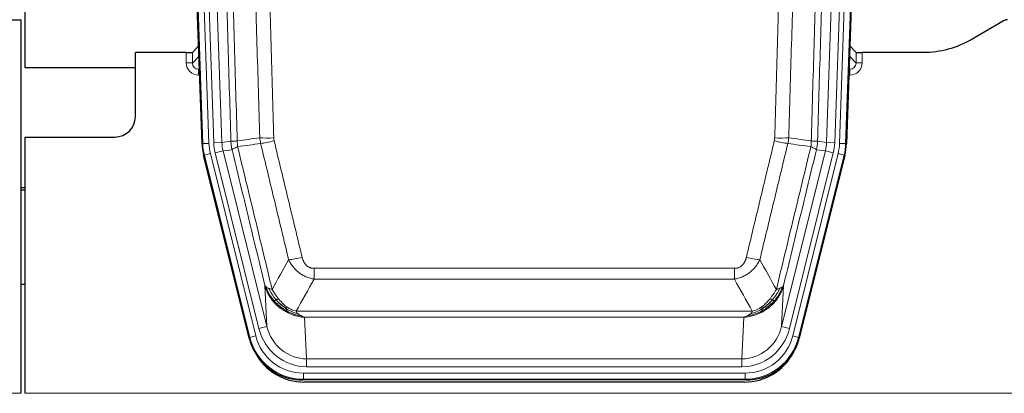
# Model space of a CAD drawing. Header units: inches. Extents: x 0 to 20790, y -12 to 14700.
# Tile 12 of 132: x 4088 to 4569, y 3637 to 3819. Entities that reach past the tile are written whole.
import ezdxf

# ---------------------------------------------------------------- set-up
doc = ezdxf.new("R2010")
doc.units = ezdxf.units.IN
doc.layers.add('1', color=7, linetype='Continuous', true_color=0xffffff)

msp = doc.modelspace()

# ---------------------------------------------------------------- linework, layer by layer
at = {"layer": '1', "color": 2, "linetype": 'Continuous', "lineweight": 25}
for p, q in [((4090.827, 4219.496), (4090.827, 3795.986)), ((4177.424, 3758.721), (4164.306, 4134.366)), ((4505.35, 4134.366), (4492.232, 3758.721)), ((4080.871, 3819.236), (4088.828, 3819.236)), ((4088.828, 3819.236), (4088.828, 3636.956)), ((4569.372, 3818.834), (4553.207, 3809.492)), ((4175.757, 3806.458), (4172.729, 3803.323)), ((4496.926, 3803.323), (4493.899, 3806.458)), ((4169.731, 3803.221), (4144.828, 3803.221)), ((4144.828, 3771.986), (4144.828, 3803.221)), ((4529.828, 3803.221), (4499.925, 3803.221)), ((4090.827, 3795.986), (4144.827, 3795.986)), ((4090.828, 3761.986), (4134.828, 3761.986)), ((4090.828, 3761.986), (4090.828, 3636.956)), ((4200.463, 3663.881), (4178.208, 3753.139)), ((4491.448, 3753.139), (4469.193, 3663.881)), ((4090.828, 3737.253), (4088.828, 3737.253)), ((4088.828, 3736.253), (4090.828, 3736.253)), ((4090.853, 3689.986), (4088.838, 3689.986)), ((4443.031, 3643.441), (4226.625, 3643.441)), ((4442.439, 3642.399), (4227.216, 3642.399))]:
    msp.add_line(p, q, dxfattribs=at)
at = {"layer": '1', "color": 110, "linetype": 'Continuous', "lineweight": 13}
for p, q in [((4177.797, 3758.773), (4164.686, 4134.216)), ((4167.68, 4134.321), (4180.791, 3758.878)), ((4170.072, 4133.379), (4183.138, 3759.208)), ((4174.064, 4133.518), (4187.131, 3759.347)), ((4482.525, 3759.347), (4495.592, 4133.518)), ((4499.584, 4133.379), (4486.517, 3759.208)), ((4488.864, 3758.878), (4501.975, 4134.321)), ((4504.969, 4134.216), (4491.859, 3758.773)), ((4169.72, 3798.174), (4169.731, 3803.221)), ((4172.729, 3803.323), (4172.719, 3798.092)), ((4172.719, 3798.092), (4175.933, 3801.42)), ((4493.723, 3801.42), (4496.937, 3798.092)), ((4496.937, 3798.092), (4496.926, 3803.323)), ((4499.925, 3803.221), (4499.935, 3798.174)), ((4176.138, 3795.527), (4175.711, 3795.084)), ((4493.944, 3795.084), (4493.517, 3795.527)), ((4175.711, 3795.084), (4175.711, 3792.165)), ((4175.711, 3795.084), (4176.154, 3795.084)), ((4175.711, 3792.165), (4176.256, 3792.165)), ((4493.944, 3792.165), (4493.4, 3792.165)), ((4493.502, 3795.084), (4493.944, 3795.084)), ((4493.944, 3795.084), (4493.944, 3792.165)), ((4177.424, 3758.721), (4177.797, 3758.773)), ((4180.791, 3758.878), (4177.797, 3758.773)), ((4183.138, 3759.208), (4187.131, 3759.347)), ((4187.131, 3759.347), (4191.507, 3759.962)), ((4478.149, 3759.962), (4482.525, 3759.347)), ((4482.525, 3759.347), (4486.517, 3759.208)), ((4491.859, 3758.773), (4488.864, 3758.878)), ((4491.859, 3758.773), (4492.232, 3758.721)), ((4178.582, 3753.191), (4178.208, 3753.139)), ((4181.489, 3753.916), (4178.582, 3753.191)), ((4200.756, 3664.256), (4178.582, 3753.191)), ((4181.489, 3753.916), (4203.662, 3664.981)), ((4183.836, 3754.246), (4187.712, 3755.212)), ((4205.188, 3668.608), (4183.836, 3754.246)), ((4192.063, 3755.824), (4187.712, 3755.212)), ((4187.712, 3755.212), (4209.064, 3669.574)), ((4460.592, 3669.574), (4481.944, 3755.212)), ((4464.468, 3668.608), (4485.82, 3754.246)), ((4465.993, 3664.981), (4488.167, 3753.916)), ((4491.074, 3753.191), (4468.9, 3664.256)), ((4481.944, 3755.212), (4477.592, 3755.824)), ((4481.944, 3755.212), (4485.82, 3754.246)), ((4491.074, 3753.191), (4488.167, 3753.916)), ((4491.448, 3753.139), (4491.074, 3753.191)), ((4232.157, 3692.688), (4232.157, 3697.929)), ((4232.157, 3697.929), (4437.499, 3697.929)), ((4437.499, 3692.688), (4437.499, 3697.929)), ((4209.064, 3669.574), (4208.106, 3689.63)), ((4437.499, 3692.688), (4232.157, 3692.688)), ((4461.55, 3689.63), (4460.592, 3669.574)), ((4223.425, 3677.069), (4446.231, 3677.069)), ((4227.538, 3674.039), (4228.506, 3653.76)), ((4442.118, 3674.039), (4227.538, 3674.039)), ((4441.149, 3653.76), (4442.118, 3674.039)), ((4205.188, 3668.608), (4209.064, 3669.574)), ((4464.468, 3668.608), (4460.592, 3669.574)), ((4200.463, 3663.881), (4200.756, 3664.256)), ((4203.662, 3664.981), (4200.756, 3664.256)), ((4468.9, 3664.256), (4465.993, 3664.981)), ((4468.9, 3664.256), (4469.193, 3663.881)), ((4228.506, 3649.896), (4228.506, 3653.76)), ((4228.506, 3653.76), (4441.149, 3653.76)), ((4441.149, 3649.896), (4441.149, 3653.76)), ((4226.918, 3643.816), (4226.918, 3646.812)), ((4226.918, 3646.812), (4442.738, 3646.812)), ((4441.149, 3649.896), (4228.506, 3649.896)), ((4442.738, 3643.816), (4442.738, 3646.812)), ((4226.918, 3643.816), (4226.625, 3643.441)), ((4442.738, 3643.816), (4226.918, 3643.816)), ((4443.031, 3643.441), (4442.738, 3643.816)), ((3600.828, 3636.956), (4088.828, 3636.956)), ((4090.828, 3636.956), (4578.828, 3636.956))]:
    msp.add_line(p, q, dxfattribs=at)
at = {"layer": '1', "color": 2, "linetype": 'Continuous', "lineweight": 25}
msp.add_arc((4134.828, 3771.986), 10, 270, 0, dxfattribs=at)
for centre, major_axis, ratio, start_param, end_param in [((4570.874, 3816.231), (0.923, -2.86), 0.9982885, 2.8298327, 3.3530369), ((4169.731, 3803.326), (-3, 0), 0.0349646, 1.5706703, 3.1078402), ((4499.925, 3803.326), (3, 0), 0.0349646, 3.1753451, 4.712515), ((4204.444, 3759.672, 0), (26.774, 3.763), 0.9986144, 3.0370169, 3.2461684), ((4465.212, 3759.672, 0), (-26.774, 3.763), 0.9986144, 3.0370169, 3.2461684), ((4226.682, 3670.478, 0), (16.66, 21.323), 0.9977958, 2.4794378, 2.7643876), ((4442.973, 3670.478, 0), (-16.66, 21.323), 0.9977958, 3.5187977, 3.8037475), ((4227.242, 3669.415), (16.639, 21.297), 0.9990195, 2.7203481, 3.8043419), ((4226.682, 3670.478, 0), (16.66, 21.323), 0.9977958, 2.7643876, 3.8037475), ((4442.414, 3669.415), (-16.639, 21.297), 0.9990195, 2.4788434, 3.5628372), ((4442.973, 3670.478, 0), (-16.66, 21.323), 0.9977958, 2.4794378, 3.5187977)]:
    msp.add_ellipse(centre, major_axis=major_axis, ratio=ratio, start_param=start_param, end_param=end_param, dxfattribs=at)
at = {"layer": '1', "color": 110, "linetype": 'Continuous', "lineweight": 13}
for centre, major_axis, ratio, start_param, end_param in [((4175.724, 3798.174), (-3.237, -5.067), 0.9977321, 5.2798208, 6.8506171), ((4169.72, 3798.095), (-3, 0.006), 0.0261769, 3.175273, 4.7124429), ((4175.724, 3798.095), (-1.726, -2.474), 0.9943829, 5.3201387, 6.890935), ((4493.932, 3798.174), (3.237, -5.067), 0.9977321, 5.7157535, 7.2865499), ((4493.932, 3798.095), (1.726, -2.474), 0.9943829, 5.6754356, 7.2462319), ((4499.935, 3798.095), (-3, -0.006), 0.0261769, 4.7123351, 6.249505), ((4204.809, 3759.723), (-26.766, -3.762), 0.9989218, 6.1786096, 6.387761), ((4204.809, 3759.723, 0), (23.799, 3.345), 0.9986144, 3.0370169, 3.2461684), ((4207.157, 3760.053), (-23.799, -3.345), 0.9986144, 6.1786096, 6.387761), ((4207.157, 3760.053), (-19.844, -2.789), 0.9980617, 6.1786096, 6.387761), ((4212.461, 3762.667), (-9.996, -0.288), 0.1133347, 0.8101184, 1.5675278), ((4212.648, 3761.261), (-9.719, -2.353), 0.1107863, 0.7983441, 1.5439815), ((4457.007, 3761.261), (-9.719, 2.353), 0.1107863, 1.5976112, 2.3432486), ((4457.195, 3762.667), (-9.996, 0.288), 0.1133347, 1.5740649, 2.3314742), ((4462.499, 3760.053), (19.844, -2.789), 0.9980617, 6.1786096, 6.387761), ((4462.499, 3760.053), (23.799, -3.345), 0.9986144, 6.1786096, 6.387761), ((4464.846, 3759.723, 0), (-23.799, 3.345), 0.9986144, 3.0370169, 3.2461684), ((4464.846, 3759.723), (26.766, -3.762), 0.9989218, 6.1786096, 6.387761), ((4226.31, 3704.686), (-9.722, -2.342), 0.1329353, 0.7958322, 1.5387903), ((4443.346, 3704.686), (9.722, -2.342), 0.1329353, 4.744395, 5.4873531), ((4228.427, 3674.743, 0), (1.185, -24.82), 0.9658521, 4.9157844, 6.2370968), ((4228.427, 3674.743), (1.001, -20.961), 0.9530564, 4.9157844, 6.2370968), ((4441.229, 3674.743), (-1.001, -20.961), 0.9530564, 0.0460885, 1.3674009), ((4441.229, 3674.743, 0), (-1.185, -24.82), 0.9658521, 0.0460885, 1.3674009), ((4226.969, 3670.845), (-16.651, -21.313), 0.9982842, 5.6210305, 6.9453401), ((4226.969, 3670.845, 0), (14.809, 18.954), 0.9977958, 2.4794378, 3.8037475), ((4442.687, 3670.845, 0), (-14.809, 18.954), 0.9977958, 2.4794378, 3.8037475), ((4442.687, 3670.845), (16.651, -21.313), 0.9982842, 5.6210305, 6.9453401)]:
    msp.add_ellipse(centre, major_axis=major_axis, ratio=ratio, start_param=start_param, end_param=end_param, dxfattribs=at)
for points, knots in [([(4182.367, 4132.927), (4182.939, 4117.372), (4184.066, 4086.262), (4185.712, 4039.597), (4186.778, 4008.487), (4187.566, 3985.154), (4187.958, 3973.488), (4188.409, 3959.877), (4188.601, 3954.044), (4188.73, 3950.155), (4188.793, 3948.211), (4189.112, 3938.489), (4189.492, 3926.826), (4189.93, 3913.223), (4190.116, 3907.395), (4190.24, 3903.509), (4190.302, 3901.566), (4190.859, 3884.083), (4191.831, 3853.027), (4193.242, 3806.517), (4194.15, 3775.559), (4194.596, 3760.093)], [0, 0, 0, 0, 0.125, 0.25, 0.375, 0.375, 0.4375, 0.46875, 0.484375, 0.484375, 0.5, 0.5, 0.5625, 0.59375, 0.609375, 0.609375, 0.625, 0.625, 0.75, 0.875, 1, 1, 1, 1]), ([(4475.059, 3760.093), (4475.115, 3762.026), (4475.171, 3763.96), (4475.283, 3767.827), (4475.451, 3773.629), (4475.847, 3787.169), (4476.19, 3798.782), (4476.884, 3822.015), (4477.824, 3853.014), (4479.282, 3899.579), (4480.287, 3930.665), (4480.861, 3948.163), (4480.925, 3950.107), (4481.053, 3953.996), (4481.245, 3959.83), (4481.697, 3973.443), (4482.088, 3985.114), (4482.417, 3994.84), (4482.482, 3996.786), (4482.614, 4000.676), (4482.813, 4006.512), (4483.278, 4020.129), (4483.681, 4031.8), (4484.492, 4055.141), (4485.589, 4086.259), (4486.717, 4117.372), (4487.288, 4132.927)], [0, 0, 0, 0, 0.015625, 0.015625, 0.03125, 0.0625, 0.125, 0.125, 0.25, 0.375, 0.5, 0.5, 0.515625, 0.515625, 0.53125, 0.5625, 0.625, 0.625, 0.640625, 0.640625, 0.65625, 0.6875, 0.75, 0.75, 0.875, 1, 1, 1, 1]), ([(4191.507, 3759.962), (4191.062, 3775.372), (4190.157, 3806.218), (4188.75, 3852.559), (4187.78, 3883.503), (4187.225, 3900.922), (4187.163, 3902.858), (4187.039, 3906.73), (4186.853, 3912.537), (4186.417, 3926.091), (4186.038, 3937.712), (4185.72, 3947.398), (4185.656, 3949.336), (4185.529, 3953.211), (4185.337, 3959.023), (4184.887, 3972.585), (4184.496, 3984.209), (4183.71, 4007.458), (4182.647, 4038.456), (4181.006, 4084.954), (4179.882, 4115.952), (4179.312, 4131.451)], [0, 0, 0, 0, 0.125, 0.25, 0.375, 0.375, 0.390625, 0.390625, 0.40625, 0.4375, 0.5, 0.5, 0.515625, 0.515625, 0.53125, 0.5625, 0.625, 0.625, 0.75, 0.875, 1, 1, 1, 1]), ([(4205.593, 3761.647), (4205.155, 3776.866), (4204.264, 3807.328), (4203.342, 3837.838), (4202.639, 3860.738), (4202.402, 3868.374), (4201.926, 3883.653), (4201.686, 3891.295), (4200.96, 3914.231), (4200.468, 3929.528), (4199.843, 3948.658), (4199.718, 3952.484), (4199.466, 3960.136), (4199.087, 3971.614), (4198.704, 3983.092), (4197.933, 4006.048), (4196.889, 4036.657), (4195.279, 4082.572), (4194.177, 4113.182), (4193.619, 4128.488)], [0, 0, 0, 0, 0.125, 0.25, 0.25, 0.3125, 0.3125, 0.375, 0.375, 0.5, 0.5, 0.53125, 0.53125, 0.5625, 0.625, 0.625, 0.75, 0.875, 1, 1, 1, 1]), ([(4200.502, 4128.831), (4201.06, 4113.506), (4202.161, 4082.858), (4203.768, 4036.886), (4204.81, 4006.239), (4205.581, 3983.254), (4205.964, 3971.761), (4206.342, 3960.269), (4206.593, 3952.608), (4206.718, 3948.777), (4207.342, 3929.623), (4207.833, 3914.307), (4208.559, 3891.343), (4208.798, 3883.691), (4209.274, 3868.393), (4209.51, 3860.747), (4210.212, 3837.819), (4211.133, 3807.271), (4212.023, 3776.771), (4212.461, 3761.533)], [0, 0, 0, 0, 0.125, 0.25, 0.375, 0.375, 0.4375, 0.46875, 0.46875, 0.5, 0.5, 0.625, 0.625, 0.6875, 0.6875, 0.75, 0.75, 0.875, 1, 1, 1, 1]), ([(4457.195, 3761.533), (4457.633, 3776.771), (4458.523, 3807.271), (4459.443, 3837.819), (4460.146, 3860.747), (4460.381, 3868.393), (4460.857, 3883.691), (4461.097, 3891.343), (4461.822, 3914.307), (4462.314, 3929.623), (4462.937, 3948.777), (4463.062, 3952.608), (4463.314, 3960.269), (4463.692, 3971.761), (4464.075, 3983.254), (4464.845, 4006.239), (4465.888, 4036.886), (4467.495, 4082.858), (4468.596, 4113.506), (4469.153, 4128.831)], [0, 0, 0, 0, 0.125, 0.25, 0.25, 0.3125, 0.3125, 0.375, 0.375, 0.5, 0.5, 0.53125, 0.53125, 0.5625, 0.625, 0.625, 0.75, 0.875, 1, 1, 1, 1]), ([(4476.037, 4128.488), (4475.478, 4113.182), (4474.376, 4082.572), (4472.767, 4036.657), (4471.723, 4006.048), (4470.951, 3983.092), (4470.568, 3971.614), (4470.189, 3960.136), (4469.938, 3952.484), (4469.812, 3948.658), (4469.188, 3929.528), (4468.696, 3914.231), (4467.97, 3891.295), (4467.73, 3883.653), (4467.253, 3868.374), (4467.017, 3860.738), (4466.314, 3837.838), (4465.392, 3807.328), (4464.501, 3776.866), (4464.062, 3761.647)], [0, 0, 0, 0, 0.125, 0.25, 0.375, 0.375, 0.4375, 0.46875, 0.46875, 0.5, 0.5, 0.625, 0.625, 0.6875, 0.6875, 0.75, 0.75, 0.875, 1, 1, 1, 1]), ([(4490.344, 4131.451), (4489.774, 4115.952), (4488.649, 4084.95), (4487.555, 4053.944), (4486.746, 4030.686), (4486.344, 4019.057), (4485.88, 4005.489), (4485.683, 3999.674), (4485.551, 3995.797), (4485.485, 3993.859), (4485.158, 3984.167), (4484.767, 3972.538), (4484.317, 3958.974), (4484.125, 3953.162), (4483.998, 3949.287), (4483.934, 3947.349), (4483.362, 3929.914), (4482.36, 3898.941), (4480.906, 3852.545), (4479.499, 3806.216), (4478.593, 3775.373), (4478.149, 3759.962)], [0, 0, 0, 0, 0.125, 0.25, 0.25, 0.3125, 0.34375, 0.359375, 0.359375, 0.375, 0.375, 0.4375, 0.46875, 0.484375, 0.484375, 0.5, 0.5, 0.625, 0.75, 0.875, 1, 1, 1, 1]), ([(4191.507, 3759.962), (4191.532, 3759.96), (4191.583, 3759.957), (4191.772, 3759.955), (4192.041, 3759.956), (4192.516, 3759.963), (4193.3, 3759.992), (4194.164, 3760.059), (4194.596, 3760.093)], [0, 0, 0, 0, 0.1250992, 0.25018, 0.3752424, 0.5002868, 0.7501372, 1, 1, 1, 1]), ([(4192.063, 3755.824), (4191.994, 3756.129), (4191.84, 3756.806), (4191.647, 3758.007), (4191.54, 3759.086), (4191.514, 3759.783), (4191.507, 3759.962)], [0, 0, 0, 0, 0.2247758, 0.4999124, 0.8717677, 1, 1, 1, 1]), ([(4192.063, 3755.824), (4192.085, 3755.875), (4192.162, 3755.941), (4192.426, 3756.108), (4192.612, 3756.208), (4193.083, 3756.445), (4193.369, 3756.582), (4194.027, 3756.892), (4194.4, 3757.066), (4194.809, 3757.258)], [0, 0, 0, 0, 0.25, 0.25, 0.5, 0.5, 0.75, 0.75, 1, 1, 1, 1]), ([(4194.809, 3757.258), (4194.733, 3757.724), (4194.691, 3758.194), (4194.633, 3759.139), (4194.617, 3759.615), (4194.596, 3760.093)], [0, 0, 0, 0, 0.5, 0.5, 1, 1, 1, 1]), ([(4194.809, 3757.258), (4197.631, 3745.634), (4200.446, 3734.018), (4204.66, 3716.606), (4206.063, 3710.805), (4208.865, 3699.207), (4210.265, 3693.41), (4211.662, 3687.616)], [0, 0, 0, 0, 0.5, 0.5, 0.75, 0.75, 1, 1, 1, 1]), ([(4219.73, 3702.125), (4218.594, 3706.846), (4217.458, 3711.568), (4215.182, 3721.016), (4214.044, 3725.742), (4210.624, 3739.923), (4208.34, 3749.382), (4206.052, 3758.848)], [0, 0, 0, 0, 0.25, 0.25, 0.5, 0.5, 1, 1, 1, 1]), ([(4212.648, 3760.122), (4212.592, 3760.354), (4212.549, 3760.587), (4212.487, 3761.058), (4212.468, 3761.294), (4212.461, 3761.533)], [0, 0, 0, 0, 0.5, 0.5, 1, 1, 1, 1]), ([(4212.648, 3760.122), (4214.934, 3750.643), (4217.215, 3741.17), (4220.63, 3726.97), (4221.768, 3722.237), (4224.04, 3712.776), (4225.176, 3708.047), (4226.31, 3703.32)], [0, 0, 0, 0, 0.5, 0.5, 0.75, 0.75, 1, 1, 1, 1]), ([(4443.346, 3703.32), (4444.48, 3708.047), (4445.615, 3712.776), (4447.888, 3722.237), (4449.025, 3726.97), (4452.441, 3741.17), (4454.722, 3750.643), (4457.007, 3760.122)], [0, 0, 0, 0, 0.25, 0.25, 0.5, 0.5, 1, 1, 1, 1]), ([(4463.604, 3758.848), (4461.315, 3749.382), (4459.032, 3739.923), (4455.612, 3725.742), (4454.473, 3721.016), (4452.198, 3711.568), (4451.062, 3706.846), (4449.926, 3702.125)], [0, 0, 0, 0, 0.5, 0.5, 0.75, 0.75, 1, 1, 1, 1]), ([(4457.195, 3761.533), (4457.188, 3761.294), (4457.169, 3761.058), (4457.107, 3760.587), (4457.063, 3760.354), (4457.007, 3760.122)], [0, 0, 0, 0, 0.5, 0.5, 1, 1, 1, 1]), ([(4457.993, 3687.616), (4459.391, 3693.41), (4460.791, 3699.207), (4463.593, 3710.805), (4464.996, 3716.606), (4469.209, 3734.018), (4472.025, 3745.634), (4474.847, 3757.258)], [0, 0, 0, 0, 0.25, 0.25, 0.5, 0.5, 1, 1, 1, 1]), ([(4475.059, 3760.093), (4475.038, 3759.615), (4475.023, 3759.139), (4474.965, 3758.194), (4474.922, 3757.724), (4474.847, 3757.258)], [0, 0, 0, 0, 0.5, 0.5, 1, 1, 1, 1]), ([(4474.847, 3757.258), (4475.256, 3757.066), (4475.629, 3756.892), (4476.287, 3756.582), (4476.573, 3756.445), (4477.044, 3756.208), (4477.23, 3756.108), (4477.493, 3755.941), (4477.571, 3755.875), (4477.592, 3755.824)], [0, 0, 0, 0, 0.25, 0.25, 0.5, 0.5, 0.75, 0.75, 1, 1, 1, 1]), ([(4475.059, 3760.093), (4475.249, 3760.077), (4475.65, 3760.045), (4476.216, 3760.009), (4476.77, 3759.979), (4477.386, 3759.957), (4477.945, 3759.949), (4478.081, 3759.958), (4478.149, 3759.962)], [0, 0, 0, 0, 0.1064395, 0.2252974, 0.3565726, 0.5002636, 0.7501339, 1, 1, 1, 1]), ([(4478.149, 3759.962), (4478.142, 3759.783), (4478.115, 3759.085), (4478.009, 3758.007), (4477.815, 3756.806), (4477.662, 3756.129), (4477.592, 3755.824)], [0, 0, 0, 0, 0.1283244, 0.5000876, 0.7752121, 1, 1, 1, 1]), ([(4208.106, 3689.63), (4206.775, 3695.137), (4205.443, 3700.647), (4202.775, 3711.672), (4201.44, 3717.186), (4197.429, 3733.735), (4194.749, 3744.776), (4192.063, 3755.824)], [0, 0, 0, 0, 0.25, 0.25, 0.5, 0.5, 1, 1, 1, 1]), ([(4477.592, 3755.824), (4474.907, 3744.776), (4472.227, 3733.735), (4468.216, 3717.186), (4466.881, 3711.672), (4464.213, 3700.647), (4462.881, 3695.137), (4461.55, 3689.63)], [0, 0, 0, 0, 0.5, 0.5, 0.75, 0.75, 1, 1, 1, 1]), ([(4232.157, 3692.688), (4231.822, 3692.736), (4231.489, 3692.795), (4230.826, 3692.934), (4230.497, 3693.014), (4229.522, 3693.285), (4228.884, 3693.506), (4228.181, 3693.803), (4228.103, 3693.837), (4227.948, 3693.906), (4227.87, 3693.941), (4227.639, 3694.048), (4227.486, 3694.122), (4227.031, 3694.35), (4226.436, 3694.673), (4225.864, 3695.035), (4225.442, 3695.32), (4225.234, 3695.466), (4225.028, 3695.618), (4224.892, 3695.72), (4224.824, 3695.772), (4224.219, 3696.241), (4223.711, 3696.69), (4222.992, 3697.406), (4222.759, 3697.652), (4222.421, 3698.032), (4222.31, 3698.161), (4222.091, 3698.422), (4221.983, 3698.554), (4221.456, 3699.221), (4221.068, 3699.775), (4220.353, 3700.922), (4220.027, 3701.514), (4219.73, 3702.125)], [0, 0, 0, 0, 0.0625, 0.0625, 0.125, 0.125, 0.25, 0.25, 0.265625, 0.265625, 0.28125, 0.28125, 0.3125, 0.3125, 0.375, 0.4375, 0.4375, 0.46875, 0.484375, 0.484375, 0.5, 0.5, 0.625, 0.625, 0.6875, 0.6875, 0.71875, 0.71875, 0.75, 0.75, 0.875, 0.875, 1, 1, 1, 1]), ([(4232.157, 3697.929), (4231.974, 3697.929), (4231.792, 3697.937), (4231.428, 3697.968), (4231.248, 3697.993), (4230.893, 3698.058), (4230.717, 3698.099), (4230.37, 3698.199), (4230.199, 3698.257), (4229.988, 3698.343), (4229.946, 3698.36), (4229.863, 3698.397), (4229.738, 3698.453), (4229.617, 3698.514), (4229.378, 3698.641), (4229.07, 3698.828), (4228.783, 3699.045), (4228.61, 3699.19), (4228.576, 3699.22), (4228.508, 3699.28), (4228.474, 3699.31), (4228.374, 3699.403), (4228.309, 3699.466), (4228.12, 3699.659), (4228, 3699.793), (4227.774, 3700.071), (4227.666, 3700.214), (4227.464, 3700.509), (4227.368, 3700.661), (4227.255, 3700.856), (4227.233, 3700.895), (4227.189, 3700.974), (4227.167, 3701.014), (4227.104, 3701.134), (4227.063, 3701.214), (4226.944, 3701.456), (4226.87, 3701.62), (4226.733, 3701.951), (4226.67, 3702.118), (4226.493, 3702.625), (4226.394, 3702.969), (4226.31, 3703.32)], [0, 0, 0, 0, 0.0625, 0.0625, 0.125, 0.125, 0.1875, 0.1875, 0.25, 0.25, 0.265625, 0.265625, 0.28125, 0.3125, 0.3125, 0.375, 0.4375, 0.4375, 0.453125, 0.453125, 0.46875, 0.46875, 0.5, 0.5, 0.5625, 0.5625, 0.625, 0.625, 0.6875, 0.6875, 0.703125, 0.703125, 0.71875, 0.71875, 0.75, 0.75, 0.8125, 0.8125, 0.875, 0.875, 1, 1, 1, 1]), ([(4443.346, 3703.32), (4443.325, 3703.232), (4443.303, 3703.145), (4443.257, 3702.97), (4443.233, 3702.883), (4443.157, 3702.624), (4443.103, 3702.454), (4442.985, 3702.116), (4442.922, 3701.949), (4442.785, 3701.619), (4442.712, 3701.456), (4442.554, 3701.135), (4442.47, 3700.976), (4442.335, 3700.743), (4442.288, 3700.666), (4442.192, 3700.513), (4442.142, 3700.437), (4441.988, 3700.213), (4441.881, 3700.068), (4441.653, 3699.79), (4441.533, 3699.656), (4441.343, 3699.463), (4441.246, 3699.368), (4441.145, 3699.277), (4441.077, 3699.217), (4441.042, 3699.187), (4440.868, 3699.041), (4440.724, 3698.932), (4440.277, 3698.63), (4439.96, 3698.461), (4439.54, 3698.291), (4439.454, 3698.259), (4439.281, 3698.2), (4439.195, 3698.172), (4438.933, 3698.097), (4438.757, 3698.056), (4438.402, 3697.992), (4438.223, 3697.968), (4437.863, 3697.937), (4437.682, 3697.929), (4437.499, 3697.929)], [0, 0, 0, 0, 0.03125, 0.03125, 0.0625, 0.0625, 0.125, 0.125, 0.1875, 0.1875, 0.25, 0.25, 0.3125, 0.3125, 0.34375, 0.34375, 0.375, 0.375, 0.4375, 0.4375, 0.5, 0.5, 0.53125, 0.546875, 0.546875, 0.5625, 0.5625, 0.625, 0.625, 0.75, 0.75, 0.78125, 0.78125, 0.8125, 0.8125, 0.875, 0.875, 0.9375, 0.9375, 1, 1, 1, 1]), ([(4449.926, 3702.125), (4449.629, 3701.514), (4449.302, 3700.922), (4448.589, 3699.778), (4448.203, 3699.226), (4447.574, 3698.43), (4447.303, 3698.105), (4447.017, 3697.789), (4446.902, 3697.663), (4446.844, 3697.6), (4446.669, 3697.414), (4446.55, 3697.292), (4445.948, 3696.692), (4445.438, 3696.242), (4444.766, 3695.721), (4444.63, 3695.619), (4444.423, 3695.469), (4444.353, 3695.419), (4444.214, 3695.321), (4444.144, 3695.273), (4443.791, 3695.035), (4443.504, 3694.854), (4442.628, 3694.34), (4442.024, 3694.036), (4441.32, 3693.738), (4441.241, 3693.706), (4441.084, 3693.642), (4441.005, 3693.611), (4440.767, 3693.519), (4440.607, 3693.461), (4440.127, 3693.294), (4439.805, 3693.193), (4438.83, 3692.923), (4438.169, 3692.785), (4437.499, 3692.688)], [0, 0, 0, 0, 0.125, 0.125, 0.25, 0.25, 0.3125, 0.328125, 0.328125, 0.34375, 0.34375, 0.375, 0.375, 0.5, 0.5, 0.53125, 0.53125, 0.546875, 0.546875, 0.5625, 0.5625, 0.625, 0.625, 0.75, 0.75, 0.765625, 0.765625, 0.78125, 0.78125, 0.8125, 0.8125, 0.875, 0.875, 1, 1, 1, 1]), ([(4212.138, 3681.803), (4211.891, 3682.11), (4211.334, 3682.801), (4210.5, 3684.024), (4209.616, 3685.565), (4208.749, 3687.453), (4208.33, 3688.872), (4208.106, 3689.63)], [0, 0, 0, 0, 0.132495, 0.2987501, 0.4987593, 0.7325133, 1, 1, 1, 1]), ([(4461.55, 3689.63), (4461.429, 3689.196), (4461.194, 3688.357), (4460.753, 3687.174), (4460.283, 3686.103), (4459.794, 3685.142), (4459.302, 3684.286), (4458.819, 3683.532), (4458.358, 3682.874), (4457.93, 3682.306), (4457.649, 3681.963), (4457.518, 3681.803)], [0, 0, 0, 0, 0.1527923, 0.2951653, 0.4271184, 0.5486511, 0.6597631, 0.7604539, 0.8507236, 0.9305721, 1, 1, 1, 1]), ([(4461.55, 3689.63), (4461.466, 3689.421), (4461.324, 3689.221), (4461.061, 3688.969), (4460.989, 3688.907), (4460.911, 3688.847)], [0, 0, 0, 0, 0.75, 0.75, 1, 1, 1, 1]), ([(4212.628, 3682.033), (4212.193, 3682.543), (4211.783, 3683.073), (4210.253, 3685.255), (4209.357, 3687.034), (4208.745, 3688.847)], [0, 0, 0, 0, 0.25, 0.25, 1, 1, 1, 1]), ([(4213.614, 3682.56), (4213.242, 3682.992), (4212.885, 3683.436), (4211.525, 3685.255), (4210.654, 3686.709), (4209.955, 3688.175)], [0, 0, 0, 0, 0.25, 0.25, 1, 1, 1, 1]), ([(4214.838, 3683.009), (4214.539, 3683.379), (4214.249, 3683.757), (4213.122, 3685.287), (4212.355, 3686.475), (4211.662, 3687.616)], [0, 0, 0, 0, 0.25, 0.25, 1, 1, 1, 1]), ([(4457.993, 3687.616), (4457.3, 3686.475), (4456.534, 3685.287), (4455.407, 3683.757), (4455.117, 3683.379), (4454.818, 3683.009)], [0, 0, 0, 0, 0.75, 0.75, 1, 1, 1, 1]), ([(4459.7, 3688.175), (4459.002, 3686.709), (4458.131, 3685.255), (4456.77, 3683.436), (4456.414, 3682.992), (4456.042, 3682.56)], [0, 0, 0, 0, 0.75, 0.75, 1, 1, 1, 1]), ([(4460.911, 3688.847), (4460.298, 3687.034), (4459.403, 3685.255), (4457.873, 3683.073), (4457.463, 3682.543), (4457.028, 3682.033)], [0, 0, 0, 0, 0.75, 0.75, 1, 1, 1, 1]), ([(4459.7, 3688.175), (4459.578, 3688.124), (4459.449, 3688.074), (4459.117, 3687.951), (4458.906, 3687.881), (4458.465, 3687.744), (4458.234, 3687.679), (4457.993, 3687.616)], [0, 0, 0, 0, 0.25, 0.25, 0.625, 0.625, 1, 1, 1, 1]), ([(4460.911, 3688.847), (4460.872, 3688.816), (4460.831, 3688.786), (4460.664, 3688.667), (4460.525, 3688.581), (4460.221, 3688.413), (4460.057, 3688.331), (4459.822, 3688.226), (4459.762, 3688.2), (4459.7, 3688.175)], [0, 0, 0, 0, 0.125, 0.125, 0.5, 0.5, 0.875, 0.875, 1, 1, 1, 1]), ([(4212.138, 3681.803), (4212.173, 3681.809), (4212.216, 3681.824), (4212.321, 3681.869), (4212.384, 3681.901), (4212.51, 3681.968), (4212.566, 3681.999), (4212.628, 3682.033)], [0, 0, 0, 0, 0.375, 0.375, 0.75, 0.75, 1, 1, 1, 1]), ([(4219.14, 3676.32), (4218.743, 3676.525), (4217.931, 3676.943), (4216.737, 3677.681), (4215.541, 3678.526), (4214.361, 3679.493), (4213.205, 3680.58), (4212.498, 3681.39), (4212.138, 3681.803)], [0, 0, 0, 0, 0.1495041, 0.3058451, 0.4690463, 0.6391276, 0.8161069, 1, 1, 1, 1]), ([(4212.628, 3682.033), (4212.659, 3682.05), (4212.691, 3682.068), (4212.825, 3682.143), (4212.938, 3682.206), (4213.188, 3682.342), (4213.324, 3682.414), (4213.515, 3682.512), (4213.564, 3682.536), (4213.614, 3682.56)], [0, 0, 0, 0, 0.125, 0.125, 0.5, 0.5, 0.875, 0.875, 1, 1, 1, 1]), ([(4213.614, 3682.56), (4213.712, 3682.608), (4213.814, 3682.656), (4214.07, 3682.77), (4214.228, 3682.834), (4214.538, 3682.941), (4214.692, 3682.983), (4214.838, 3683.009)], [0, 0, 0, 0, 0.25, 0.25, 0.625, 0.625, 1, 1, 1, 1]), ([(4218.807, 3679.13), (4218.627, 3679.261), (4218.448, 3679.396), (4217.741, 3679.955), (4217.227, 3680.415), (4216.233, 3681.396), (4215.753, 3681.917), (4215.139, 3682.641), (4214.987, 3682.824), (4214.838, 3683.009)], [0, 0, 0, 0, 0.125, 0.125, 0.5, 0.5, 0.875, 0.875, 1, 1, 1, 1]), ([(4457.518, 3681.803), (4457.21, 3681.447), (4456.602, 3680.748), (4455.62, 3679.792), (4454.616, 3678.926), (4453.596, 3678.15), (4452.57, 3677.46), (4451.548, 3676.848), (4450.855, 3676.494), (4450.515, 3676.32)], [0, 0, 0, 0, 0.1580483, 0.3110147, 0.4589091, 0.6017421, 0.7395257, 0.8722733, 1, 1, 1, 1]), ([(4454.818, 3683.009), (4454.668, 3682.824), (4454.517, 3682.641), (4453.903, 3681.917), (4453.423, 3681.396), (4452.429, 3680.415), (4451.914, 3679.955), (4451.207, 3679.396), (4451.029, 3679.261), (4450.849, 3679.13)], [0, 0, 0, 0, 0.125, 0.125, 0.5, 0.5, 0.875, 0.875, 1, 1, 1, 1]), ([(4456.042, 3682.56), (4455.944, 3682.608), (4455.842, 3682.656), (4455.585, 3682.77), (4455.428, 3682.834), (4455.117, 3682.941), (4454.964, 3682.983), (4454.818, 3683.009)], [0, 0, 0, 0, 0.25, 0.25, 0.625, 0.625, 1, 1, 1, 1]), ([(4457.028, 3682.033), (4456.997, 3682.05), (4456.965, 3682.068), (4456.83, 3682.143), (4456.717, 3682.206), (4456.468, 3682.342), (4456.332, 3682.414), (4456.14, 3682.512), (4456.092, 3682.536), (4456.042, 3682.56)], [0, 0, 0, 0, 0.125, 0.125, 0.5, 0.5, 0.875, 0.875, 1, 1, 1, 1]), ([(4457.518, 3681.803), (4457.447, 3681.816), (4457.347, 3681.86), (4457.146, 3681.968), (4457.09, 3681.999), (4457.028, 3682.033)], [0, 0, 0, 0, 0.75, 0.75, 1, 1, 1, 1]), ([(4218.657, 3678.149), (4218.655, 3678.247), (4218.657, 3678.344), (4218.67, 3678.578), (4218.686, 3678.712), (4218.734, 3678.948), (4218.767, 3679.051), (4218.807, 3679.13)], [0, 0, 0, 0, 0.25, 0.25, 0.625, 0.625, 1, 1, 1, 1]), ([(4218.826, 3677.033), (4218.814, 3677.073), (4218.802, 3677.114), (4218.757, 3677.283), (4218.728, 3677.419), (4218.685, 3677.704), (4218.67, 3677.853), (4218.659, 3678.05), (4218.658, 3678.1), (4218.657, 3678.149)], [0, 0, 0, 0, 0.125, 0.125, 0.5, 0.5, 0.875, 0.875, 1, 1, 1, 1]), ([(4224.296, 3675.731), (4222.885, 3676.051), (4221.449, 3676.592), (4219.578, 3677.585), (4219.114, 3677.856), (4218.657, 3678.149)], [0, 0, 0, 0, 0.75, 0.75, 1, 1, 1, 1]), ([(4223.425, 3677.069), (4222.205, 3677.282), (4221.029, 3677.747), (4219.535, 3678.628), (4219.168, 3678.869), (4218.807, 3679.13)], [0, 0, 0, 0, 0.75, 0.75, 1, 1, 1, 1]), ([(4219.14, 3676.32), (4219.107, 3676.379), (4219.068, 3676.448), (4218.986, 3676.61), (4218.943, 3676.702), (4218.876, 3676.877), (4218.85, 3676.953), (4218.826, 3677.033)], [0, 0, 0, 0, 0.375, 0.375, 0.75, 0.75, 1, 1, 1, 1]), ([(4225.967, 3674.73), (4224.195, 3674.953), (4222.365, 3675.436), (4219.991, 3676.441), (4219.404, 3676.723), (4218.826, 3677.033)], [0, 0, 0, 0, 0.75, 0.75, 1, 1, 1, 1]), ([(4227.538, 3674.039), (4227.093, 3674.08), (4226.192, 3674.163), (4224.818, 3674.393), (4223.415, 3674.711), (4221.991, 3675.134), (4220.554, 3675.659), (4219.615, 3676.098), (4219.14, 3676.32)], [0, 0, 0, 0, 0.1561441, 0.3164106, 0.4808681, 0.6495804, 0.8226062, 1, 1, 1, 1]), ([(4224.296, 3675.731), (4224.177, 3675.827), (4224.067, 3675.927), (4223.819, 3676.186), (4223.694, 3676.35), (4223.508, 3676.696), (4223.446, 3676.877), (4223.425, 3677.069)], [0, 0, 0, 0, 0.25, 0.25, 0.625, 0.625, 1, 1, 1, 1]), ([(4225.967, 3674.73), (4225.893, 3674.766), (4225.819, 3674.802), (4225.523, 3674.949), (4225.301, 3675.067), (4224.874, 3675.317), (4224.669, 3675.449), (4224.416, 3675.635), (4224.355, 3675.682), (4224.296, 3675.731)], [0, 0, 0, 0, 0.125, 0.125, 0.5, 0.5, 0.875, 0.875, 1, 1, 1, 1]), ([(4450.515, 3676.32), (4450.108, 3676.128), (4449.302, 3675.748), (4448.069, 3675.277), (4446.845, 3674.883), (4445.633, 3674.566), (4444.439, 3674.322), (4443.268, 3674.142), (4442.498, 3674.073), (4442.118, 3674.039)], [0, 0, 0, 0, 0.1523218, 0.3014284, 0.4473536, 0.5901335, 0.7298066, 0.8664141, 1, 1, 1, 1]), ([(4450.83, 3677.033), (4450.252, 3676.723), (4449.664, 3676.441), (4447.291, 3675.436), (4445.461, 3674.953), (4443.689, 3674.73)], [0, 0, 0, 0, 0.25, 0.25, 1, 1, 1, 1]), ([(4443.689, 3674.73), (4443.899, 3674.835), (4444.192, 3674.98), (4444.638, 3675.229), (4444.991, 3675.448), (4445.244, 3675.642), (4445.36, 3675.731)], [0, 0, 0, 0, 0.3659786, 0.5111863, 0.7766492, 1, 1, 1, 1]), ([(4450.999, 3678.149), (4450.541, 3677.856), (4450.077, 3677.585), (4448.207, 3676.592), (4446.77, 3676.051), (4445.36, 3675.731)], [0, 0, 0, 0, 0.25, 0.25, 1, 1, 1, 1]), ([(4445.36, 3675.731), (4445.593, 3675.937), (4446.015, 3676.31), (4446.164, 3676.834), (4446.231, 3677.069)], [0, 0, 0, 0, 0.5515604, 1, 1, 1, 1]), ([(4450.849, 3679.13), (4450.488, 3678.869), (4450.121, 3678.628), (4448.627, 3677.747), (4447.451, 3677.282), (4446.231, 3677.069)], [0, 0, 0, 0, 0.25, 0.25, 1, 1, 1, 1]), ([(4450.515, 3676.32), (4450.549, 3676.379), (4450.588, 3676.448), (4450.67, 3676.61), (4450.713, 3676.702), (4450.78, 3676.877), (4450.806, 3676.953), (4450.83, 3677.033)], [0, 0, 0, 0, 0.375, 0.375, 0.75, 0.75, 1, 1, 1, 1]), ([(4450.83, 3677.033), (4450.842, 3677.073), (4450.854, 3677.114), (4450.898, 3677.283), (4450.927, 3677.419), (4450.971, 3677.704), (4450.986, 3677.853), (4450.996, 3678.05), (4450.998, 3678.1), (4450.999, 3678.149)], [0, 0, 0, 0, 0.125, 0.125, 0.5, 0.5, 0.875, 0.875, 1, 1, 1, 1]), ([(4450.999, 3678.149), (4451, 3678.247), (4450.999, 3678.344), (4450.985, 3678.578), (4450.969, 3678.712), (4450.921, 3678.948), (4450.889, 3679.051), (4450.849, 3679.13)], [0, 0, 0, 0, 0.25, 0.25, 0.625, 0.625, 1, 1, 1, 1]), ([(4227.538, 3674.039), (4227.385, 3674.105), (4227.209, 3674.179), (4226.826, 3674.343), (4226.619, 3674.432), (4226.261, 3674.592), (4226.115, 3674.66), (4225.967, 3674.73)], [0, 0, 0, 0, 0.375, 0.375, 0.75, 0.75, 1, 1, 1, 1]), ([(4442.118, 3674.039), (4442.24, 3674.091), (4442.516, 3674.207), (4443.05, 3674.432), (4443.463, 3674.625), (4443.689, 3674.73)], [0, 0, 0, 0, 0.2664231, 0.5992998, 1, 1, 1, 1])]:
    msp.add_open_spline(points, degree=3, knots=knots, dxfattribs=at)
at = {"layer": '1', "color": 2, "linetype": 'Continuous', "lineweight": 25}
for points, knots in [([(4553.207, 3809.492), (4549.674, 3807.45), (4545.872, 3805.873), (4537.989, 3803.759), (4533.909, 3803.221), (4529.828, 3803.221)], [0, 0, 0, 0, 0.5, 0.5, 1, 1, 1, 1]), ([(4218.826, 3677.033), (4218.537, 3677.188), (4218.25, 3677.35), (4217.116, 3678.028), (4216.293, 3678.6), (4214.728, 3679.86), (4213.987, 3680.547), (4213.069, 3681.527), (4212.845, 3681.778), (4212.628, 3682.033)], [0, 0, 0, 0, 0.125, 0.125, 0.5, 0.5, 0.875, 0.875, 1, 1, 1, 1]), ([(4218.657, 3678.149), (4218.428, 3678.295), (4218.201, 3678.446), (4217.299, 3679.072), (4216.64, 3679.588), (4215.37, 3680.699), (4214.76, 3681.295), (4213.989, 3682.131), (4213.799, 3682.344), (4213.614, 3682.56)], [0, 0, 0, 0, 0.125, 0.125, 0.5, 0.5, 0.875, 0.875, 1, 1, 1, 1]), ([(4457.028, 3682.033), (4456.811, 3681.778), (4456.587, 3681.527), (4455.669, 3680.547), (4454.927, 3679.86), (4453.363, 3678.6), (4452.539, 3678.028), (4451.405, 3677.35), (4451.119, 3677.188), (4450.83, 3677.033)], [0, 0, 0, 0, 0.125, 0.125, 0.5, 0.5, 0.875, 0.875, 1, 1, 1, 1]), ([(4456.042, 3682.56), (4455.856, 3682.344), (4455.667, 3682.131), (4454.895, 3681.295), (4454.285, 3680.699), (4453.016, 3679.588), (4452.356, 3679.072), (4451.455, 3678.446), (4451.228, 3678.295), (4450.999, 3678.149)], [0, 0, 0, 0, 0.125, 0.125, 0.5, 0.5, 0.875, 0.875, 1, 1, 1, 1])]:
    msp.add_open_spline(points, degree=3, knots=knots, dxfattribs=at)
at = {"layer": '1', "color": 110, "linetype": 'Continuous', "lineweight": 13}
for points in [[(4194.596, 3760.093), (4198.262, 3760.613), (4201.927, 3761.131), (4205.593, 3761.647)], [(4206.052, 3758.848), (4202.304, 3758.32), (4198.556, 3757.791), (4194.809, 3757.258)], [(4206.052, 3758.848), (4205.94, 3759.307), (4205.751, 3760.234), (4205.634, 3761.174), (4205.593, 3761.647)], [(4464.062, 3761.647), (4464.022, 3761.174), (4463.905, 3760.234), (4463.716, 3759.307), (4463.604, 3758.848)], [(4474.847, 3757.258), (4471.1, 3757.791), (4467.352, 3758.32), (4463.604, 3758.848)], [(4464.062, 3761.647), (4467.729, 3761.131), (4471.394, 3760.613), (4475.059, 3760.093)], [(4211.662, 3687.616), (4214.336, 3692.457), (4217.026, 3697.293), (4219.73, 3702.125)], [(4449.926, 3702.125), (4452.63, 3697.293), (4455.319, 3692.457), (4457.993, 3687.616)], [(4208.106, 3689.63), (4208.22, 3689.343), (4208.435, 3689.081), (4208.745, 3688.847)], [(4232.157, 3692.688), (4229.229, 3687.487), (4226.318, 3682.281), (4223.425, 3677.069)], [(4446.231, 3677.069), (4443.338, 3682.281), (4440.427, 3687.487), (4437.499, 3692.688)], [(4208.745, 3688.847), (4209.058, 3688.596), (4209.465, 3688.371), (4209.955, 3688.175)], [(4209.955, 3688.175), (4210.447, 3687.962), (4211.021, 3687.775), (4211.662, 3687.616)]]:
    msp.add_open_spline(points, degree=3, dxfattribs=at)

doc.saveas('drawing.dxf')
